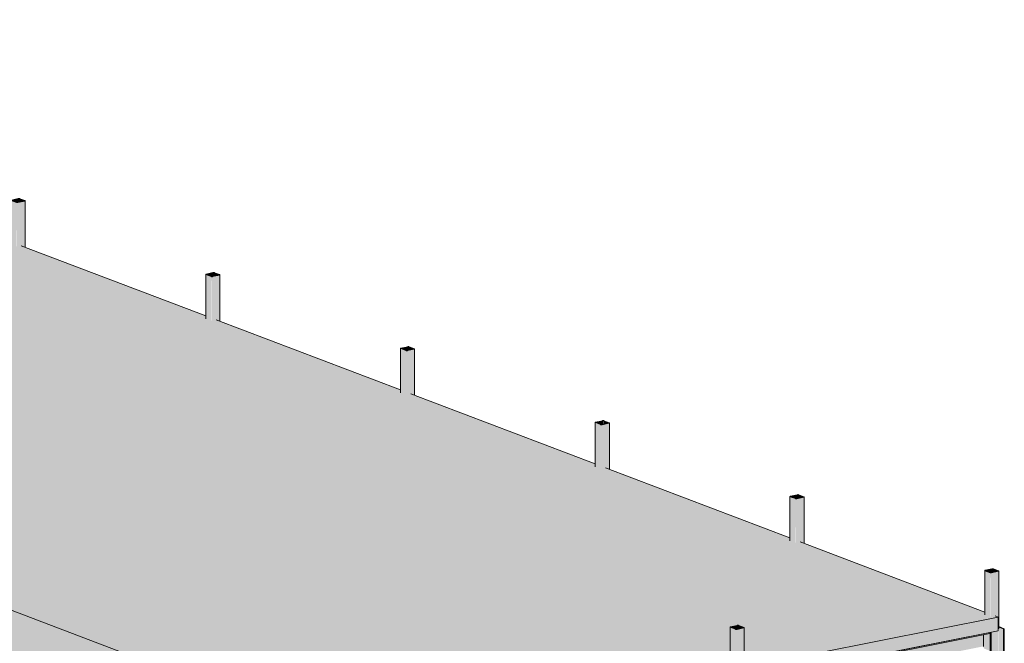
# Model space of a CAD drawing. Header units: millimetres. Extents: x -21927 to 108870, y -21057 to 20910.
# Tile 78 of 246: x 26961 to 34332, y 14173 to 18844. Entities that reach past the tile are written whole.
import ezdxf

# ---------------------------------------------------------------- set-up
doc = ezdxf.new("R2010")
doc.units = ezdxf.units.MM
for name, color, linetype, lineweight in [('23_vloeren', 2, 'Continuous', 18), ('28_hoofddraagconstructies - kolommen en liggers', 1, 'Continuous', 13), ('28_hoofddraagconstructies - kolommen en liggers - staal', 1, 'Continuous', 13)]:
    doc.layers.add(name, color=color, linetype=linetype, lineweight=lineweight)

# ---------------------------------------------------------------- blocks, each defined once
blk = doc.blocks.new('28_WSP_SC_staal - HE v21-0 - HE140A - S235-V94-3D - A')
at = {"layer": '28_hoofddraagconstructies - kolommen en liggers - staal'}
for points in [[(34226.6, 11014.8), (34226.6, 14253.2), (34224.3, 14252.8), (34224.2, 14246.1), (34177, 14236.7), (34175.8, 14145.8), (34178, 14138.4), (34182, 14133.1), (34185, 14131.5), (34222.1, 14117.4), (34221.9, 14108.8), (34141.6, 14092.8), (34141.6, 11047.2), (34218.1, 11018.1)], [(34226.6, 11014.8), (34233.4, 11016.3), (34233.4, 14254.6), (34226.6, 14253.2), (34226.6, 11018.1)], [(34233.4, 11040.9), (34275.2, 11050.2), (34275.2, 14262.9), (34233.4, 14254.6), (34233.4, 11063.3)], [(34292, 11049.6), (34290.9, 14283), (34287.2, 14281.8), (34287, 14265.2), (34275.2, 14262.9), (34275.2, 11050.2), (34284, 11050.9), (34289.8, 11050.2)], [(34325.5, 14280.4), (34332.3, 14281.9), (34291.4, 14297.4), (34292, 14293.2), (34321.6, 14281.9)], [(34325.5, 11036.8), (34325.5, 14280.4), (34292, 14293.2), (34292, 11049.6)], [(34325.5, 11036.8), (34332.3, 11038.3), (34332.3, 14281.9), (34325.5, 14280.4), (34325.5, 11500.3)]]:
    blk.add_hatch(color=154, dxfattribs=at).paths.add_polyline_path(points)
for p, q in [((34226.6, 14253.2), (34226.6, 11014.8)), ((34233.4, 14254.6), (34233.4, 11016.3)), ((34332.3, 14281.9), (34291.4, 14297.4)), ((34292, 14293.2), (34325.5, 14280.4)), ((34325.5, 14280.4), (34332.3, 14281.9)), ((34325.5, 14280.4), (34325.5, 11036.8)), ((34332.3, 11038.3), (34332.3, 14281.9)), ((34141.6, 14092.8), (34141.6, 11047.2)), ((34226.6, 11014.8), (34141.6, 11047.2)), ((34233.4, 11016.3), (34226.6, 11014.8)), ((34275.2, 11050.2), (34233.4, 11040.9)), ((34325.5, 11036.8), (34292, 11049.6)), ((34332.3, 11038.3), (34325.5, 11036.8))]:
    blk.add_line(p, q, dxfattribs=at)
blk.add_polyline3d([(34292, 11049.6, 0), (34289.8, 11050.2, 0), (34287.1, 11050.7, 0), (34284, 11050.9, 0), (34280.9, 11050.9, 0), (34277.9, 11050.7, 0), (34275.2, 11050.2, 0)], dxfattribs=at)
blk = doc.blocks.new('28_WSP_SC_staal - RHS v18-0 - SHSC 80x80x4 - S275-V103-3D - A')
at = {"layer": '28_hoofddraagconstructies - kolommen en liggers - staal'}
for points in [[(34187.4, 14388.2), (34186.4, 14717.1), (34185.8, 14716.2), (34186.4, 14388.7), (34187.2, 14388.3)], [(34226.3, 14373.4), (34226.3, 14701.8), (34187.4, 14716.5), (34187.4, 14388.2), (34198.8, 14383.8)], [(34191.3, 14717), (34190.6, 14718.7), (34190.1, 14717.1), (34190.6, 14717.3)], [(34233.7, 14700.9), (34235.7, 14702), (34235.7, 14702.4), (34242.2, 14703.8), (34242.2, 14730.2), (34191.3, 14718.7), (34192.4, 14716.5), (34227.8, 14702.1), (34227.8, 14701.3), (34233.7, 14700.9)], [(34233.7, 14372.4), (34237.5, 14372.8), (34237.5, 14701.3), (34229.6, 14701), (34226.3, 14700.9), (34227.4, 14373.1), (34233.2, 14372.4)], [(34287.2, 14281.8), (34288.3, 14282.1), (34287.2, 14712.4), (34237.5, 14701.3), (34237.5, 14372.8), (34262.9, 14377.9), (34287.2, 14368.6)], [(34242.2, 14703.8), (34247.8, 14705.1), (34247, 14730.2), (34242.2, 14730), (34242.2, 14712.6)], [(34247.8, 14705.1), (34286.7, 14713.6), (34285.9, 14715.5), (34247.8, 14730), (34247.8, 14712.6)], [(34288.3, 14282.1), (34291.4, 14283.6), (34290.9, 14713.6), (34288.3, 14712.6), (34288.3, 14282.5)]]:
    blk.add_hatch(color=154, dxfattribs=at).paths.add_polyline_path(points)
h = blk.add_hatch(color=154, dxfattribs=at)
h.paths.add_polyline_path([(34237.5, 14701.3), (34286.7, 14713.3), (34285.9, 14713.6), (34235.7, 14702)])
h.paths.add_polyline_path([(34226.3, 14701.8), (34227.8, 14703.1), (34190.6, 14717.3), (34187.4, 14716.5), (34198.8, 14712.2)])
h.paths.add_polyline_path([(34286.7, 14715.2), (34288.3, 14716.5), (34250.9, 14730.7), (34247.8, 14730)])
h.paths.add_polyline_path([(34191.3, 14718.9), (34242.2, 14730.2), (34239.7, 14731.1), (34190.6, 14719.2)])
for p, q in [((34185.8, 14718), (34185.8, 14385.6)), ((34187.4, 14716.5), (34226.3, 14701.8)), ((34239.7, 14731.1), (34188.9, 14719.8)), ((34229.5, 14702.5), (34190.6, 14717.3)), ((34191.3, 14718.9), (34242.2, 14730.2)), ((34285.9, 14713.6), (34235.1, 14702.3)), ((34237.5, 14701.3), (34288.3, 14712.6)), ((34247.8, 14730), (34286.7, 14715.2)), ((34289.8, 14715.9), (34250.9, 14730.7)), ((34291.5, 14283.9), (34291.5, 14714.5))]:
    blk.add_line(p, q, dxfattribs=at)
for points in [[(34188.9, 14719.8, 0), (34187.4, 14719.4, 0), (34186.4, 14718.9, 0), (34185.8, 14718.3, 0), (34185.8, 14717.7, 0), (34186.4, 14717.1, 0), (34187.4, 14716.5, 0)], [(34190.6, 14717.3, 0), (34190.1, 14717.5, 0), (34189.8, 14717.8, 0), (34189.8, 14718.1, 0), (34190.1, 14718.4, 0), (34190.6, 14718.7, 0), (34191.3, 14718.9, 0)], [(34226.3, 14701.8, 0), (34227.8, 14701.3, 0), (34229.6, 14701, 0), (34231.6, 14700.9, 0), (34233.7, 14700.9, 0), (34235.7, 14701, 0), (34237.5, 14701.3, 0)], [(34235.1, 14702.3, 0), (34234.2, 14702.1, 0), (34233.2, 14702, 0), (34232.1, 14702, 0), (34231.1, 14702.1, 0), (34230.2, 14702.3, 0), (34229.5, 14702.5, 0)], [(34250.9, 14730.7, 0), (34249.5, 14731.1, 0), (34247.7, 14731.4, 0), (34245.7, 14731.6, 0), (34243.6, 14731.6, 0), (34241.5, 14731.4, 0), (34239.7, 14731.1, 0)], [(34242.2, 14730.2, 0), (34243.1, 14730.3, 0), (34244.1, 14730.4, 0), (34245.1, 14730.4, 0), (34246.1, 14730.3, 0), (34247, 14730.2, 0), (34247.8, 14730, 0)], [(34286.7, 14715.2, 0), (34287.2, 14714.9, 0), (34287.4, 14714.6, 0), (34287.4, 14714.3, 0), (34287.2, 14714, 0), (34286.6, 14713.8, 0), (34285.9, 14713.6, 0)], [(34288.3, 14712.6, 0), (34289.8, 14713.1, 0), (34290.9, 14713.6, 0), (34291.4, 14714.2, 0), (34291.4, 14714.8, 0), (34290.9, 14715.4, 0), (34289.8, 14715.9, 0)], [(34291.4, 14284.2, 0), (34291.4, 14283.6, 0), (34290.9, 14283, 0), (34289.8, 14282.5, 0), (34288.3, 14282.1, 0)]]:
    blk.add_polyline3d(points, dxfattribs=at)
blk = doc.blocks.new('28_WSP_SC_staal - RHS v18-0 - SHSC 80x80x4 - S275-1327757-3D - A')
at = {"layer": '28_hoofddraagconstructies - kolommen en liggers - staal'}
h = blk.add_hatch(color=154, dxfattribs=at)
h.paths.add_polyline_path([(22573.3, 19137), (22622.5, 19149), (22621.7, 19149.2), (22571.5, 19137.7)])
h.paths.add_polyline_path([(22562.1, 19137.4), (22563.6, 19138.8), (22526.4, 19152.9), (22523.2, 19152.2), (22527.1, 19150.7)])
h.paths.add_polyline_path([(22622.5, 19150.9), (22624.2, 19152.1), (22586.8, 19166.4), (22583.6, 19165.7)])
h.paths.add_polyline_path([(22527.1, 19154.6), (22578, 19165.9), (22575.6, 19166.8), (22526.4, 19154.9)])
for points in [[(22523.2, 18823.9), (22522.2, 19152.8), (22521.6, 19151.9), (22522.2, 18824.4), (22523, 18824)], [(22562.1, 18809.1), (22562.1, 19137.4), (22523.2, 19152.2), (22523.2, 18823.9)], [(22527.1, 19152.7), (22526.4, 19154.4), (22525.9, 19152.8), (22526.4, 19152.9)], [(22567.4, 19136.6), (22571.5, 19137.7), (22571.5, 19138.1), (22578, 19139.5), (22578, 19165.9), (22527.1, 19154.4), (22528.3, 19152.2), (22563.6, 19137.8), (22563.6, 19137), (22565.4, 19136.7)], [(22569.5, 18808.1), (22573.3, 18808.5), (22573.3, 19137), (22565.4, 19136.7), (22562.1, 19136.6), (22563.2, 18808.8), (22569, 18808.1)], [(22624.2, 18803.9), (22624.2, 19148.3), (22573.3, 19137), (22573.3, 18808.5), (22598.7, 18813.5)], [(22578, 19139.5), (22583.6, 19140.8), (22582.8, 19165.9), (22578, 19165.7), (22578, 19148.3)], [(22583.6, 19140.8), (22622.5, 19149.2), (22621.7, 19151.2), (22583.6, 19165.7), (22583.6, 19148.3)], [(22627.2, 18802.7), (22626.7, 19149.3), (22624.2, 19148.3), (22624.2, 18803.9), (22627.1, 18802.7)]]:
    blk.add_hatch(color=154, dxfattribs=at).paths.add_polyline_path(points)
for p, q in [((22575.6, 19166.8), (22524.7, 19155.5)), ((22625.6, 19151.6), (22586.8, 19166.4)), ((22521.6, 19153.6), (22521.6, 18821.3)), ((22523.2, 19152.2), (22562.1, 19137.4)), ((22565.3, 19138.2), (22526.4, 19152.9)), ((22527.1, 19154.6), (22578, 19165.9)), ((22621.7, 19149.2), (22570.9, 19137.9)), ((22573.3, 19137), (22624.2, 19148.3)), ((22583.6, 19165.7), (22622.5, 19150.9)), ((22627.3, 18802.7), (22627.3, 19150.2))]:
    blk.add_line(p, q, dxfattribs=at)
for points in [[(22586.8, 19166.4, 0), (22585.3, 19166.8, 0), (22583.5, 19167.1, 0), (22581.5, 19167.3, 0), (22579.4, 19167.3, 0), (22577.4, 19167.1, 0), (22575.6, 19166.8, 0)], [(22578, 19165.9, 0), (22578.9, 19166, 0), (22579.9, 19166.1, 0), (22580.9, 19166.1, 0), (22581.9, 19166, 0), (22582.9, 19165.9, 0), (22583.6, 19165.7, 0)], [(22524.7, 19155.5, 0), (22523.2, 19155.1, 0), (22522.2, 19154.5, 0), (22521.6, 19154, 0), (22521.6, 19153.3, 0), (22522.2, 19152.8, 0), (22523.2, 19152.2, 0)], [(22526.4, 19152.9, 0), (22525.9, 19153.2, 0), (22525.6, 19153.5, 0), (22525.6, 19153.8, 0), (22525.9, 19154.1, 0), (22526.4, 19154.4, 0), (22527.1, 19154.6, 0)], [(22562.1, 19137.4, 0), (22563.6, 19137, 0), (22565.4, 19136.7, 0), (22567.4, 19136.6, 0), (22569.5, 19136.6, 0), (22571.5, 19136.7, 0), (22573.3, 19137, 0)], [(22570.9, 19137.9, 0), (22570, 19137.8, 0), (22569, 19137.7, 0), (22567.9, 19137.7, 0), (22566.9, 19137.8, 0), (22566, 19137.9, 0), (22565.3, 19138.2, 0)], [(22622.5, 19150.9, 0), (22623, 19150.6, 0), (22623.3, 19150.3, 0), (22623.3, 19150, 0), (22623, 19149.7, 0), (22622.5, 19149.5, 0), (22621.7, 19149.2, 0)], [(22624.2, 19148.3, 0), (22625.6, 19148.7, 0), (22626.7, 19149.3, 0), (22627.2, 19149.9, 0), (22627.2, 19150.5, 0), (22626.7, 19151.1, 0), (22625.6, 19151.6, 0)]]:
    blk.add_polyline3d(points, dxfattribs=at)

msp = doc.modelspace()

# ---------------------------------------------------------------- hatches: boundary and pattern name
at = {"layer": '23_vloeren'}
h = msp.add_hatch(color=256, dxfattribs=at)
h.paths.add_polyline_path([(29521.3, 13423.3), (34287.2, 14368.6), (34262.9, 14377.9), (34231.6, 14372.5), (34226.3, 14373.4), (34185.8, 14389.3), (34185.8, 14407.2), (32804.9, 14932.3), (32773.6, 14926.9), (32768.3, 14927.9), (32727.8, 14943.7), (32727.8, 14961.6), (31346.9, 15486.8), (31315.5, 15481.4), (31310.2, 15482.3), (31269.8, 15498.2), (31269.8, 15516.1), (29888.8, 16041.2), (29857.5, 16035.8), (29852.2, 16036.8), (29811.8, 16052.7), (29811.8, 16070.6), (28430.8, 16595.7), (28399.5, 16590.3), (28394.2, 16591.2), (28353.7, 16607.1), (28353.7, 16625), (26972.8, 17150.2), (26941.5, 17144.8), (26936.2, 17145.7), (26895.7, 17161.6), (26895.7, 17179.5), (25514.8, 17704.6), (25483.4, 17699.2), (25478.1, 17700.2), (25437.7, 17716), (25437.7, 17733.9), (24056.8, 18259.1), (24025.4, 18253.7), (24020.1, 18254.6), (23979.7, 18270.5), (23979.7, 18288.4), (22598.7, 18813.5), (22567.4, 18808.1), (22562.1, 18809.1), (22521.6, 18825), (22521.6, 18842.9), (22519.8, 18843.6), (20720.9, 18486.7), (20720.3, 18441.3), (20717.8, 18440.4), (20661.1, 18430), (20655.8, 18430.9), (20615.3, 18446.8), (20615.3, 18465.8), (18814.5, 18108.6), (18814, 18063.2), (18811.5, 18062.3), (18754.7, 18051.9), (18749.4, 18052.8), (18708.9, 18068.7), (18708.9, 18087.7), (17753.9, 17898.2), (29505.2, 13429.4)])
h.paths.add_polyline_path([(30421, 13616.1), (30413.6, 13617.1), (30373.1, 13633), (30373.7, 13868.9), (30374.7, 13868.4), (30377.1, 13870), (30377.9, 13871), (30377.9, 13872.1), (30427, 13883), (30431.4, 13882.3), (30440.1, 13881.8), (30475.6, 13867.4), (30474.7, 13866.5), (30475.6, 13864.5), (30478.7, 13864.9), (30478.2, 13627.5), (30475.6, 13626.6), (30423, 13616.3)])
h.paths.add_polyline_path([(32327.3, 13994.3), (32319.9, 13995.3), (32279.5, 14011.1), (32280, 14293), (32281.1, 14292.5), (32283.4, 14294), (32284.2, 14295.1), (32284.2, 14296.1), (32333.4, 14307.1), (32337.7, 14306.4), (32346.5, 14305.9), (32382, 14291.5), (32381.1, 14290.6), (32382, 14288.6), (32385.1, 14288.6), (32384.5, 14005.6), (32382, 14004.8), (32329.3, 13994.4)])
h = msp.add_hatch(color=256, dxfattribs=at)
h.paths.add_polyline_path([(27769.8, 12991.4), (29521.3, 13423.3), (17753.9, 17898.2), (16908.2, 17689.7), (16907.6, 17640.5), (16905.1, 17639.5), (16848.4, 17626.4), (16843.1, 17627.2), (16802.6, 17643.1), (16802.6, 17663.7), (15001.8, 17219.7), (15001.3, 17170.5), (14998.8, 17169.5), (14942, 17156.4), (14936.7, 17157.2), (14896.2, 17173.1), (14896.2, 17193.7), (13095.5, 16749.7), (13094.9, 16700.5), (13091.3, 16699.2), (13067, 16693.2), (14447.9, 16168.1), (14448.5, 16478), (14449.5, 16477.4), (14451.9, 16479), (14452.7, 16480.1), (14452.7, 16481.1), (14501.8, 16492), (14506.2, 16491.3), (14514.9, 16490.9), (14550.4, 16476.5), (14549.5, 16475.5), (14550.4, 16473.5), (14553.5, 16474), (14553, 16146), (14550.4, 16145), (14525, 16138.8), (15905.9, 15613.6), (15906.5, 15923.5), (15907.5, 15923), (15909.9, 15924.6), (15910.7, 15925.6), (15910.7, 15926.6), (15959.8, 15937.6), (15964.2, 15936.9), (15972.9, 15936.4), (16008.4, 15922), (16007.6, 15921.1), (16008.4, 15919.1), (16011.5, 15919.5), (16011, 15591.6), (16008.4, 15590.6), (15983, 15584.3), (17364, 15059.1), (17364.5, 15369.1), (17365.5, 15368.5), (17367.9, 15370.1), (17368.7, 15371.1), (17368.7, 15372.2), (17417.9, 15383.1), (17422.2, 15382.4), (17430.9, 15382), (17466.5, 15367.5), (17465.6, 15366.6), (17466.5, 15364.6), (17469.5, 15365), (17469.4, 15037.3), (20743.7, 15765.7), (20913.8, 15701), (20913.8, 15688.6), (20831.2, 15670.2), (20832.1, 15629.7), (23612.1, 14572.5), (23691.6, 14590.2), (23861.7, 14525.2), (23861.7, 14508.3), (23810.8, 14496.9), (26522.1, 13465.9), (26609.5, 13485.3), (26791.7, 13416), (26791.7, 13397.8), (26734.5, 13385.1), (27030.4, 13272.6)])
h.paths.add_polyline_path([(28512.5, 13190.7), (28507.2, 13191.5), (28466.8, 13207.4), (28467.3, 13444.9), (28468.4, 13444.4), (28470.7, 13445.9), (28471.5, 13447), (28471.5, 13448), (28520.7, 13458.9), (28525, 13458.2), (28533.8, 13457.8), (28569.3, 13443.4), (28568.4, 13442.4), (28569.3, 13440.4), (28572.4, 13440.9), (28571.8, 13204.8), (28569.3, 13203.8), (28514.6, 13190.7)])
h.paths.add_polyline_path([(12989.9, 16722.5), (12989.9, 16723.7), (12988, 16723.2)])
msp.add_hatch(color=256, dxfattribs=at).paths.add_polyline_path([(29521.3, 13319.9), (34287.2, 14265.3), (34287.2, 14368.6), (29521.3, 13423.3)])
at = {"layer": '28_hoofddraagconstructies - kolommen en liggers - staal'}
h = msp.add_hatch(color=154, dxfattribs=at)
h.paths.add_polyline_path([(32331.1, 14277.3), (32380.3, 14289.2), (32379.6, 14289.5), (32329.3, 14278)])
h.paths.add_polyline_path([(32319.9, 14277.7), (32321.4, 14279.1), (32284.2, 14293.2), (32281.1, 14292.5), (32312.4, 14280.6)])
h.paths.add_polyline_path([(32380.3, 14291.1), (32382, 14292.4), (32344.6, 14306.6), (32341.4, 14305.9)])
h.paths.add_polyline_path([(32285, 14294.8), (32335.8, 14306.1), (32333.4, 14307.1), (32284.2, 14295.1)])
for points in [[(32327.3, 14276.8), (32329.3, 14278), (32329.3, 14278.3), (32335.8, 14279.8), (32335.8, 14306.1), (32285, 14294.6), (32286.1, 14292.5), (32321.4, 14278), (32321.4, 14277.3), (32327.3, 14276.8)], [(32335.8, 14279.8), (32341.4, 14281), (32340.7, 14306.1), (32335.8, 14305.9), (32335.8, 14288.6)], [(32341.4, 14281), (32380.3, 14289.5), (32379.6, 14291.4), (32341.4, 14305.9), (32341.4, 14288.6)], [(29521.3, 13313.1), (34224.2, 14246.1), (34224.3, 14252.8), (29521.3, 13319.9)], [(32281.1, 14010), (32280, 14293), (32279.5, 14292.1), (32280, 14010.6), (32280.6, 14010.3)], [(32285, 14292.9), (32284.2, 14294.6), (32283.7, 14293.1), (32284.2, 14293.2)]]:
    msp.add_hatch(color=154, dxfattribs=at).paths.add_polyline_path(points)
h = msp.add_hatch(color=154, dxfattribs=at)
h.paths.add_polyline_path([(29474.6, 13217), (34175.5, 14149.6), (34177, 14236.7), (32385.1, 13881.2), (32384.5, 13812.4), (32382, 13811.4), (32324.4, 13799.7), (32316.8, 13801), (32316.8, 13801.7), (32309, 13804.7), (32308.1, 13798.7), (32304.8, 13795.5), (32294.3, 13796.5), (32295.1, 13863.4), (29521.3, 13313.1), (29474.6, 13301.5), (29474.6, 13218.3)])
h.paths.add_polyline_path([(32302.3, 13864), (32302.3, 13864.8), (32299.5, 13864.2)])
h = msp.add_hatch(color=154, dxfattribs=at)
h.paths.add_polyline_path([(32319.9, 13800.5), (32319.9, 13868.3), (32302.3, 13864), (32306, 13862.7), (32306.7, 13861.7), (32307, 13805.5), (32318.4, 13801.1)])
h.paths.add_polyline_path([(32319.9, 13995.3), (32319.9, 14277.7), (32281.1, 14292.5), (32281.1, 14010), (32312.4, 13998.1)])
h = msp.add_hatch(color=154, dxfattribs=at)
h.paths.add_polyline_path([(32327.3, 13799.6), (32331.1, 13800.1), (32330.7, 13870.4), (32319.9, 13867.5), (32320.3, 13800.4), (32327.1, 13799.6)])
h.paths.add_polyline_path([(32327.3, 13994.3), (32331.1, 13994.7), (32331.1, 14277.3), (32323.2, 14277), (32319.9, 14276.8), (32320.8, 13995), (32326.5, 13994.3)])
h = msp.add_hatch(color=154, dxfattribs=at)
h.paths.add_polyline_path([(32331.1, 13800.1), (32382, 13811.4), (32382, 13880.6), (32331.1, 13870.5)])
h.paths.add_polyline_path([(32331.1, 13994.7), (32382, 14004.8), (32382, 14288.6), (32331.1, 14277.3), (32331.1, 14152.8)])
h = msp.add_hatch(color=154, dxfattribs=at)
h.paths.add_polyline_path([(32382, 13811.4), (32385.1, 13813), (32384.4, 13881.1), (32382, 13880.6), (32382, 13814.6)])
h.paths.add_polyline_path([(32382, 14004.8), (32385.1, 14006.2), (32384.5, 14289.5), (32382, 14288.6), (32382, 14152.8)])

# ---------------------------------------------------------------- linework, layer by layer
at = {"layer": '23_vloeren'}
for p, q in [((17753.9, 17898.2), (29521.3, 13423.3)), ((28353.7, 16625), (26972.8, 17150.2)), ((29811.8, 16070.6), (28430.8, 16595.7)), ((31269.8, 15516.1), (29888.8, 16041.2)), ((32727.8, 14961.6), (31346.9, 15486.8)), ((34185.8, 14407.2), (32804.9, 14932.3)), ((34287.2, 14368.6), (34262.9, 14377.9)), ((29521.3, 13423.3), (34287.2, 14368.6)), ((34287.2, 14368.6), (34287.2, 14265.3)), ((34287.2, 14265.3), (29521.3, 13319.9))]:
    msp.add_line(p, q, dxfattribs=at)
at = {"layer": '28_hoofddraagconstructies - kolommen en liggers - staal'}
for p, q in [((32333.4, 14307.1), (32282.5, 14295.7)), ((32285, 14294.8), (32335.8, 14306.1)), ((32341.4, 14305.9), (32380.3, 14291.1)), ((32383.5, 14291.8), (32344.6, 14306.6)), ((34224.3, 14254.7), (29521.3, 13321.7)), ((29521.3, 13313.1), (34224.2, 14246.1)), ((32279.4, 14293.9), (32279.4, 14007.4)), ((32281.1, 14292.5), (32319.9, 14277.7)), ((32323.1, 14278.4), (32284.2, 14293.2)), ((32379.6, 14289.5), (32328.7, 14278.2)), ((32331.1, 14277.3), (32382, 14288.6)), ((32385.1, 14002.5), (32385.1, 14290.4)), ((34177, 14236.7), (34175.5, 14149.6)), ((34224.3, 14254.7), (34224.2, 14246.1))]:
    msp.add_line(p, q, dxfattribs=at)
for points in [[(32344.6, 14306.6, 0), (32343.1, 14307, 0), (32341.3, 14307.4, 0), (32339.3, 14307.5, 0), (32337.2, 14307.5, 0), (32335.2, 14307.4, 0), (32333.4, 14307.1, 0)], [(32335.8, 14306.1, 0), (32336.7, 14306.3, 0), (32337.7, 14306.4, 0), (32338.8, 14306.4, 0), (32339.8, 14306.3, 0), (32340.7, 14306.1, 0), (32341.4, 14305.9, 0)], [(32282.5, 14295.7, 0), (32281.1, 14295.3, 0), (32280, 14294.8, 0), (32279.5, 14294.2, 0), (32279.5, 14293.6, 0), (32280, 14293, 0), (32281.1, 14292.5, 0)], [(32284.2, 14293.2, 0), (32283.7, 14293.5, 0), (32283.4, 14293.7, 0), (32283.4, 14294, 0), (32283.7, 14294.3, 0), (32284.2, 14294.6, 0), (32285, 14294.8, 0)], [(32319.9, 14277.7, 0), (32321.4, 14277.3, 0), (32323.2, 14277, 0), (32325.2, 14276.8, 0), (32327.3, 14276.8, 0), (32329.3, 14277, 0), (32331.1, 14277.3, 0)], [(32328.7, 14278.2, 0), (32327.8, 14278, 0), (32326.8, 14278, 0), (32325.8, 14278, 0), (32324.8, 14278, 0), (32323.8, 14278.2, 0), (32323.1, 14278.4, 0)], [(32380.3, 14291.1, 0), (32380.8, 14290.9, 0), (32381.1, 14290.6, 0), (32381.1, 14290.3, 0), (32380.8, 14290, 0), (32380.3, 14289.7, 0), (32379.6, 14289.5, 0)], [(32382, 14288.6, 0), (32383.5, 14289, 0), (32384.5, 14289.5, 0), (32385.1, 14290.1, 0), (32385.1, 14290.7, 0), (32384.5, 14291.3, 0), (32383.5, 14291.8, 0)]]:
    msp.add_polyline3d(points, dxfattribs=at)

# ---------------------------------------------------------------- block references
at = {"layer": '28_hoofddraagconstructies - kolommen en liggers'}
for name, p in [('28_WSP_SC_staal - RHS v18-0 - SHSC 80x80x4 - S275-1327757-3D - A', (4374.1, -1663.4)), ('28_WSP_SC_staal - RHS v18-0 - SHSC 80x80x4 - S275-1327757-3D - A', (5832.1, -2217.8)), ('28_WSP_SC_staal - RHS v18-0 - SHSC 80x80x4 - S275-1327757-3D - A', (7290.1, -2772.3)), ('28_WSP_SC_staal - RHS v18-0 - SHSC 80x80x4 - S275-1327757-3D - A', (8748.1, -3326.8)), ('28_WSP_SC_staal - RHS v18-0 - SHSC 80x80x4 - S275-1327757-3D - A', (10206.2, -3881.2)), ('28_WSP_SC_staal - RHS v18-0 - SHSC 80x80x4 - S275-V103-3D - A', (0, 0)), ('28_WSP_SC_staal - HE v21-0 - HE140A - S235-V94-3D - A', (0, 0))]:
    msp.add_blockref(name, p, dxfattribs=at)

doc.saveas('drawing.dxf')
